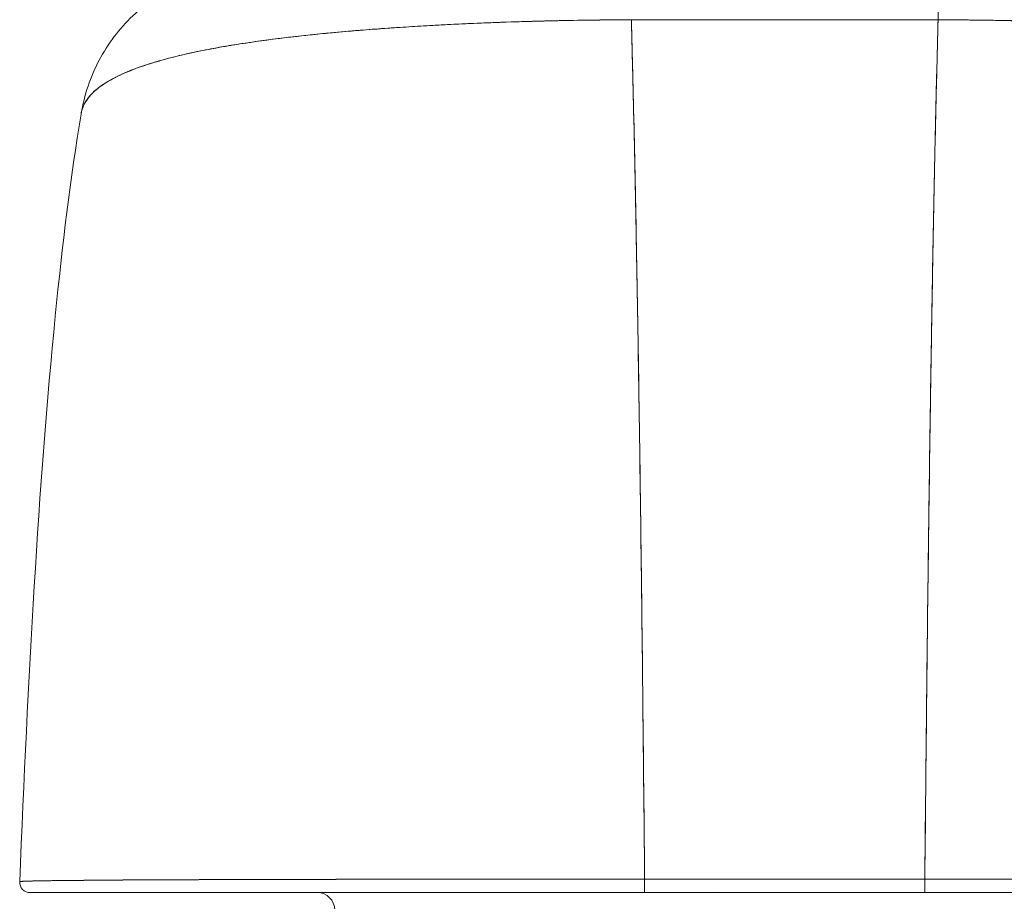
# Model space of a CAD drawing. Header units: inches. Extents: x 10 to 331, y 10 to 212.
# Tile 54 of 145: x 34.268 to 35.38, y 202.32 to 203.315. Entities that reach past the tile are written whole.
import ezdxf

# ---------------------------------------------------------------- set-up
doc = ezdxf.new("R2010")
doc.units = ezdxf.units.IN
doc.header["$LTSCALE"] = 20
doc.header["$MEASUREMENT"] = 0
doc.layers.add('Visible (ANSI)', color=7, linetype='Continuous', lineweight=5)

msp = doc.modelspace()

# ---------------------------------------------------------------- linework, layer by layer
at = {"layer": 'Visible (ANSI)'}
for p, q in [((34.3958, 202.3444), (34.3958, 202.3444)), ((34.4155, 202.3445), (34.4155, 202.3445)), ((34.6388, 202.3452), (34.6388, 202.3452)), ((34.655, 202.3452), (34.655, 202.3452)), ((34.9738, 202.3455), (35.29, 202.3455)), ((34.9932, 202.3455), (34.9932, 202.3455)), ((35.0532, 202.3455), (35.0532, 202.3455)), ((35.0532, 202.3455), (35.0532, 202.3455)), ((35.065, 202.3455), (35.065, 202.3455)), ((35.065, 202.3455), (35.065, 202.3455)), ((35.1988, 202.3455), (35.1988, 202.3455)), ((35.1988, 202.3455), (35.1988, 202.3455)), ((35.2706, 202.3455), (35.2706, 202.3455)), ((34.9738, 202.3302), (35.29, 202.3302)), ((34.9932, 202.3302), (34.9932, 202.3302)), ((35.2706, 202.3302), (35.2706, 202.3302))]:
    msp.add_line(p, q, dxfattribs=at)
for centre, radius, start, end in [((34.2803, 202.342), 0.0118, 177.7242, 270), ((34.2803, 202.342), 0.0118, 177.7242, 270), ((34.6043, 202.3105), 0.0197, 0, 90)]:
    msp.add_arc(centre, radius, start, end, dxfattribs=at)
for centre, major_axis, ratio, start_param, end_param in [((35.305, 203.1767), (0, 0.1968), 0.00001, 0.003388, 0.795993), ((34.5674, 203.1767), (0, 0.1969), 0.993149, 1.161114, 1.161315), ((34.5336, 203.1767), (0, 0.1969), 0.99821, 1.344369, 1.344859), ((34.5336, 203.1767), (0, -0.1969), 0.99821, 4.485962, 4.486452), ((34.9738, 202.342), (0, -0.0118), 0.00001, 0.000102, 1.866377), ((34.9738, 202.342), (0, -0.0118), 0.000027, 0.000335, 1.866224), ((35.29, 202.342), (0, -0.0118), 0.000027, 4.416961, 6.282876), ((35.29, 202.342), (0, -0.0118), 0.00001, 0, 1.866314), ((35.0532, 202.3269), (0, 0.00787), 0.00001, 0.970705, 0.971039), ((35.065, 202.3269), (0, 0.0197), 0.00001, 4.881537, 4.881631), ((35.065, 202.3269), (0, -0.0197), 0.00001, 4.543344, 4.543438), ((35.1988, 202.3269), (0, 0.0197), 0.00001, 1.399777, 1.399873), ((35.1988, 202.3269), (0, -0.0197), 0.00001, 1.739857, 1.739951)]:
    msp.add_ellipse(centre, major_axis=major_axis, ratio=ratio, start_param=start_param, end_param=end_param, dxfattribs=at)
for points, knots in [([(34.3378, 203.2088), (34.3413, 203.2297), (34.3483, 203.2504), (34.3681, 203.2876), (34.381, 203.3047), (34.4113, 203.3336), (34.429, 203.3457), (34.4668, 203.3636), (34.4874, 203.3695), (34.516, 203.373), (34.5241, 203.3735), (34.532, 203.3735)], [0, 0, 0, 0, 0.1620879, 0.1620879, 0.3213067, 0.3213067, 0.4806285, 0.4806285, 0.6399465, 0.6399465, 0.7007573, 0.7007573, 0.7007573, 0.7007573]), ([(34.3377, 203.2083), (34.3377, 203.2084), (34.3378, 203.2085), (34.3378, 203.2086), (34.3386, 203.2134), (34.3404, 203.2183), (34.3435, 203.2231), (34.3435, 203.2232), (34.3436, 203.2233), (34.3437, 203.2234), (34.3468, 203.2283), (34.3511, 203.2329), (34.3566, 203.2373), (34.3593, 203.2395), (34.3623, 203.2416), (34.3656, 203.2436), (34.3687, 203.2456), (34.3721, 203.2475), (34.3757, 203.2493), (34.3767, 203.2498), (34.3776, 203.2503), (34.3786, 203.2507), (34.3878, 203.2552), (34.3984, 203.2594), (34.4101, 203.2634), (34.417, 203.2656), (34.4242, 203.2678), (34.4318, 203.2699), (34.438, 203.2716), (34.4444, 203.2732), (34.4511, 203.2748), (34.4665, 203.2784), (34.4831, 203.2817), (34.5007, 203.2847), (34.5028, 203.2851), (34.5048, 203.2854), (34.5069, 203.2858), (34.5158, 203.2872), (34.5251, 203.2886), (34.5345, 203.29), (34.542, 203.2911), (34.5497, 203.2921), (34.5575, 203.2931), (34.5701, 203.2947), (34.583, 203.2962), (34.5962, 203.2975), (34.6039, 203.2984), (34.6116, 203.2991), (34.6194, 203.2999), (34.6406, 203.3019), (34.6623, 203.3036), (34.6839, 203.3051), (34.6872, 203.3054), (34.6906, 203.3056), (34.6939, 203.3058), (34.7123, 203.307), (34.7306, 203.3081), (34.7485, 203.309), (34.7624, 203.3098), (34.7762, 203.3104), (34.7898, 203.3109), (34.7967, 203.3112), (34.8036, 203.3115), (34.8104, 203.3117), (34.8299, 203.3124), (34.8489, 203.313), (34.8675, 203.3134), (34.8713, 203.3135), (34.875, 203.3136), (34.8788, 203.3137), (34.892, 203.314), (34.905, 203.3142), (34.9176, 203.3143), (34.9323, 203.3145), (34.9463, 203.3146), (34.9588, 203.3147)], [0.0528071, 0.0528071, 0.0528071, 0.0528071, 0.0539723, 0.0539723, 0.0539723, 0.1098872, 0.1098872, 0.1098872, 0.1111111, 0.1111111, 0.1111111, 0.1678395, 0.1678395, 0.1678395, 0.195541, 0.195541, 0.195541, 0.2222222, 0.2222222, 0.2222222, 0.2290682, 0.2290682, 0.2290682, 0.2949275, 0.2949275, 0.2949275, 0.3333333, 0.3333333, 0.3333333, 0.3644211, 0.3644211, 0.3644211, 0.4362041, 0.4362041, 0.4362041, 0.4444444, 0.4444444, 0.4444444, 0.4804974, 0.4804974, 0.4804974, 0.5092271, 0.5092271, 0.5092271, 0.5555556, 0.5555556, 0.5555556, 0.5823886, 0.5823886, 0.5823886, 0.6553745, 0.6553745, 0.6553745, 0.6666667, 0.6666667, 0.6666667, 0.7290537, 0.7290537, 0.7290537, 0.7777778, 0.7777778, 0.7777778, 0.8029174, 0.8029174, 0.8029174, 0.8744925, 0.8744925, 0.8744925, 0.8888889, 0.8888889, 0.8888889, 0.9398728, 0.9398728, 0.9398728, 1, 1, 1, 1]), ([(34.9588, 203.3147), (34.947, 203.3147), (34.935, 203.3146), (34.9231, 203.3144), (34.9099, 203.3143), (34.8968, 203.3141), (34.8836, 203.3138), (34.8751, 203.3136), (34.8665, 203.3134), (34.858, 203.3132), (34.8522, 203.3131), (34.8464, 203.3129), (34.8406, 203.3127), (34.825, 203.3123), (34.8095, 203.3117), (34.794, 203.3111), (34.7822, 203.3106), (34.7703, 203.3101), (34.7586, 203.3095), (34.7538, 203.3093), (34.749, 203.3091), (34.7442, 203.3088), (34.7263, 203.3079), (34.7087, 203.3068), (34.6913, 203.3056), (34.6817, 203.305), (34.6722, 203.3043), (34.6628, 203.3036), (34.6538, 203.3029), (34.6448, 203.3021), (34.636, 203.3014), (34.6166, 203.2997), (34.5977, 203.2978), (34.5795, 203.2957), (34.5773, 203.2955), (34.5752, 203.2952), (34.5731, 203.295), (34.5557, 203.2929), (34.539, 203.2907), (34.523, 203.2883), (34.5126, 203.2867), (34.5025, 203.2851), (34.4928, 203.2833), (34.4848, 203.2819), (34.4771, 203.2804), (34.4696, 203.2789), (34.4542, 203.2757), (34.4398, 203.2722), (34.4266, 203.2685), (34.4262, 203.2684), (34.4258, 203.2682), (34.4254, 203.2681), (34.4144, 203.265), (34.4044, 203.2616), (34.3952, 203.258), (34.3877, 203.2551), (34.3808, 203.252), (34.3747, 203.2487), (34.3741, 203.2484), (34.3735, 203.2481), (34.3729, 203.2478), (34.3672, 203.2447), (34.3621, 203.2414), (34.3576, 203.238), (34.3537, 203.235), (34.3504, 203.2319), (34.3476, 203.2286), (34.3465, 203.2274), (34.3455, 203.226), (34.3445, 203.2247), (34.3434, 203.2231), (34.3423, 203.2214), (34.3415, 203.2197), (34.34, 203.2169), (34.339, 203.2141), (34.3383, 203.2112), (34.3381, 203.2104), (34.338, 203.2096), (34.3378, 203.2088)], [0, 0, 0, 0, 0.0395519, 0.0395519, 0.0395519, 0.0829776, 0.0829776, 0.0829776, 0.1111111, 0.1111111, 0.1111111, 0.130351, 0.130351, 0.130351, 0.1822686, 0.1822686, 0.1822686, 0.2222222, 0.2222222, 0.2222222, 0.2386312, 0.2386312, 0.2386312, 0.2996771, 0.2996771, 0.2996771, 0.3333333, 0.3333333, 0.3333333, 0.3655628, 0.3655628, 0.3655628, 0.4361491, 0.4361491, 0.4361491, 0.4444444, 0.4444444, 0.4444444, 0.5119023, 0.5119023, 0.5119023, 0.5555556, 0.5555556, 0.5555556, 0.5911944, 0.5911944, 0.5911944, 0.6643626, 0.6643626, 0.6643626, 0.6666667, 0.6666667, 0.6666667, 0.7276645, 0.7276645, 0.7276645, 0.7777778, 0.7777778, 0.7777778, 0.7825579, 0.7825579, 0.7825579, 0.8302948, 0.8302948, 0.8302948, 0.872238, 0.872238, 0.872238, 0.8888889, 0.8888889, 0.8888889, 0.9095682, 0.9095682, 0.9095682, 0.942962, 0.942962, 0.942962, 0.9519884, 0.9519884, 0.9519884, 0.9519884]), ([(34.9738, 202.3455), (34.9733, 202.3994), (34.9727, 202.4517), (34.9722, 202.5022), (34.9717, 202.5528), (34.9711, 202.6016), (34.9706, 202.6486), (34.97, 202.6957), (34.9695, 202.7411), (34.9689, 202.7847), (34.9683, 202.8283), (34.9677, 202.8703), (34.967, 202.9105), (34.9664, 202.9507), (34.9658, 202.9893), (34.9651, 203.0262), (34.9645, 203.0631), (34.9638, 203.0983), (34.9631, 203.132), (34.9624, 203.1656), (34.9617, 203.1977), (34.961, 203.2281), (34.9603, 203.2585), (34.9595, 203.2874), (34.9588, 203.3147)], [0.0000004, 0.0000004, 0.0000004, 0.0000004, 0.1250508, 0.1250508, 0.1250508, 0.2501057, 0.2501057, 0.2501057, 0.3751607, 0.3751607, 0.3751607, 0.5002156, 0.5002156, 0.5002156, 0.6252706, 0.6252706, 0.6252706, 0.7503255, 0.7503255, 0.7503255, 0.8753805, 0.8753805, 0.8753805, 1, 1, 1, 1]), ([(34.9588, 203.3147), (34.9799, 203.3147), (35.0024, 203.3147), (35.0227, 203.3147), (35.0273, 203.3147), (35.0319, 203.3147), (35.0363, 203.3147), (35.0511, 203.3147), (35.0651, 203.3147), (35.0788, 203.3147), (35.0811, 203.3147), (35.0834, 203.3147), (35.0857, 203.3147), (35.0968, 203.3147), (35.1078, 203.3147), (35.1183, 203.3147), (35.1228, 203.3147), (35.1273, 203.3147), (35.1318, 203.3147), (35.1365, 203.3147), (35.1409, 203.3147), (35.1454, 203.3147), (35.156, 203.3147), (35.167, 203.3147), (35.1781, 203.3147), (35.1804, 203.3147), (35.1827, 203.3147), (35.185, 203.3147), (35.1987, 203.3147), (35.2127, 203.3147), (35.2275, 203.3147), (35.2319, 203.3147), (35.2364, 203.3147), (35.2411, 203.3147), (35.2614, 203.3147), (35.2839, 203.3147), (35.305, 203.3147)], [0, 0, 0, 0, 0.166667, 0.166667, 0.166667, 0.20499, 0.20499, 0.20499, 0.333333, 0.333333, 0.333333, 0.354537, 0.354537, 0.354537, 0.456696, 0.456696, 0.456696, 0.5, 0.5, 0.5, 0.543586, 0.543586, 0.543586, 0.645594, 0.645594, 0.645594, 0.666667, 0.666667, 0.666667, 0.795017, 0.795017, 0.795017, 0.833333, 0.833333, 0.833333, 1, 1, 1, 1]), ([(34.9588, 203.3147), (34.9593, 203.2947), (34.9599, 203.2739), (34.9604, 203.2523), (34.9615, 203.2092), (34.9625, 203.1629), (34.9635, 203.1131), (34.9645, 203.0633), (34.9654, 203.0101), (34.9664, 202.9534), (34.9673, 202.8967), (34.9682, 202.8364), (34.969, 202.7725), (34.9699, 202.7086), (34.9707, 202.6411), (34.9715, 202.5699), (34.9723, 202.4988), (34.973, 202.4239), (34.9738, 202.3455)], [0, 0, 0, 0, 0.09109, 0.09109, 0.09109, 0.272872, 0.272872, 0.272872, 0.454654, 0.454654, 0.454654, 0.636436, 0.636436, 0.636436, 0.818218, 0.818218, 0.818218, 0.9999996, 0.9999996, 0.9999996, 0.9999996]), ([(35.29, 202.3455), (35.2908, 202.4239), (35.2915, 202.4988), (35.2923, 202.5699), (35.2931, 202.6411), (35.2939, 202.7086), (35.2948, 202.7725), (35.2956, 202.8364), (35.2965, 202.8967), (35.2974, 202.9534), (35.2984, 203.0101), (35.2993, 203.0633), (35.3003, 203.1131), (35.3013, 203.1629), (35.3023, 203.2092), (35.3034, 203.2523), (35.3039, 203.2739), (35.3045, 203.2947), (35.305, 203.3147)], [0.0000004, 0.0000004, 0.0000004, 0.0000004, 0.181782, 0.181782, 0.181782, 0.363564, 0.363564, 0.363564, 0.545346, 0.545346, 0.545346, 0.727128, 0.727128, 0.727128, 0.90891, 0.90891, 0.90891, 1, 1, 1, 1]), ([(35.305, 203.3147), (35.3043, 203.2874), (35.3035, 203.2585), (35.3028, 203.2281), (35.3021, 203.1977), (35.3014, 203.1656), (35.3007, 203.132), (35.3, 203.0983), (35.2993, 203.0631), (35.2987, 203.0262), (35.298, 202.9893), (35.2974, 202.9507), (35.2968, 202.9105), (35.2961, 202.8703), (35.2955, 202.8283), (35.2949, 202.7847), (35.2943, 202.7411), (35.2938, 202.6957), (35.2932, 202.6486), (35.2926, 202.6016), (35.2921, 202.5528), (35.2916, 202.5022), (35.291, 202.4517), (35.2905, 202.3994), (35.29, 202.3455)], [0, 0, 0, 0, 0.1246195, 0.1246195, 0.1246195, 0.2496745, 0.2496745, 0.2496745, 0.3747294, 0.3747294, 0.3747294, 0.4997844, 0.4997844, 0.4997844, 0.6248393, 0.6248393, 0.6248393, 0.7498943, 0.7498943, 0.7498943, 0.8749492, 0.8749492, 0.8749492, 0.9999996, 0.9999996, 0.9999996, 0.9999996]), ([(35.305, 203.3147), (35.3175, 203.3146), (35.3315, 203.3145), (35.3462, 203.3143), (35.3585, 203.3142), (35.3714, 203.314), (35.3843, 203.3137), (35.3883, 203.3136), (35.3923, 203.3135), (35.3963, 203.3134), (35.4149, 203.313), (35.4339, 203.3124), (35.4533, 203.3117), (35.4597, 203.3115), (35.466, 203.3113), (35.4725, 203.311), (35.4865, 203.3104), (35.5008, 203.3098), (35.5153, 203.309), (35.5324, 203.3082), (35.5498, 203.3071), (35.5674, 203.306), (35.5716, 203.3057), (35.5757, 203.3054), (35.5799, 203.3051), (35.6014, 203.3036), (35.6231, 203.3019), (35.6444, 203.2999), (35.6514, 203.2992), (35.6583, 203.2985), (35.6651, 203.2978), (35.6791, 203.2963), (35.6929, 203.2948), (35.7063, 203.2931), (35.7141, 203.2921), (35.7218, 203.291), (35.7293, 203.29), (35.7382, 203.2887), (35.7469, 203.2874), (35.7553, 203.286), (35.7579, 203.2856), (35.7605, 203.2852), (35.7631, 203.2847), (35.7807, 203.2817), (35.7973, 203.2784), (35.8127, 203.2748), (35.8191, 203.2733), (35.8253, 203.2717), (35.8312, 203.2701), (35.8391, 203.268), (35.8466, 203.2657), (35.8537, 203.2634), (35.8654, 203.2595), (35.876, 203.2552), (35.8852, 203.2507), (35.8861, 203.2503), (35.887, 203.2499), (35.8879, 203.2494), (35.8916, 203.2475), (35.895, 203.2456), (35.8982, 203.2436), (35.9015, 203.2416), (35.9045, 203.2395), (35.9072, 203.2374), (35.9127, 203.233), (35.917, 203.2283), (35.9201, 203.2235), (35.9202, 203.2233), (35.9203, 203.2232), (35.9203, 203.2231), (35.9234, 203.2183), (35.9252, 203.2134), (35.926, 203.2086), (35.926, 203.2085), (35.926, 203.2084), (35.9261, 203.2083)], [0, 0, 0, 0, 0.060624, 0.060624, 0.060624, 0.1111111, 0.1111111, 0.1111111, 0.1265869, 0.1265869, 0.1265869, 0.1987914, 0.1987914, 0.1987914, 0.2222222, 0.2222222, 0.2222222, 0.273294, 0.273294, 0.273294, 0.3333333, 0.3333333, 0.3333333, 0.3474368, 0.3474368, 0.3474368, 0.4205222, 0.4205222, 0.4205222, 0.4444444, 0.4444444, 0.4444444, 0.4933991, 0.4933991, 0.4933991, 0.5219496, 0.5219496, 0.5219496, 0.5555556, 0.5555556, 0.5555556, 0.5658861, 0.5658861, 0.5658861, 0.6371166, 0.6371166, 0.6371166, 0.6666667, 0.6666667, 0.6666667, 0.7059933, 0.7059933, 0.7059933, 0.7713333, 0.7713333, 0.7713333, 0.7777778, 0.7777778, 0.7777778, 0.804681, 0.804681, 0.804681, 0.8323648, 0.8323648, 0.8323648, 0.8888889, 0.8888889, 0.8888889, 0.8902659, 0.8902659, 0.8902659, 0.9461063, 0.9461063, 0.9461063, 0.9472693, 0.9472693, 0.9472693, 0.9472693]), ([(35.926, 203.2088), (35.9259, 203.2094), (35.9258, 203.2099), (35.9257, 203.2104), (35.9251, 203.2132), (35.9242, 203.2159), (35.9229, 203.2185), (35.9219, 203.2206), (35.9207, 203.2227), (35.9193, 203.2247), (35.9187, 203.2255), (35.9182, 203.2262), (35.9176, 203.227), (35.9152, 203.23), (35.9123, 203.2329), (35.909, 203.2357), (35.9053, 203.2389), (35.9011, 203.2419), (35.8963, 203.2447), (35.894, 203.2461), (35.8916, 203.2474), (35.8891, 203.2487), (35.8857, 203.2506), (35.882, 203.2524), (35.878, 203.2541), (35.8704, 203.2575), (35.8619, 203.2607), (35.8528, 203.2637), (35.8482, 203.2652), (35.8434, 203.2667), (35.8384, 203.2681), (35.832, 203.27), (35.8254, 203.2717), (35.8185, 203.2734), (35.8044, 203.2769), (35.7893, 203.28), (35.7733, 203.2829), (35.7725, 203.2831), (35.7718, 203.2832), (35.771, 203.2833), (35.755, 203.2862), (35.7381, 203.2888), (35.7205, 203.2912), (35.7108, 203.2925), (35.7009, 203.2938), (35.6907, 203.295), (35.6825, 203.2959), (35.6741, 203.2969), (35.6656, 203.2977), (35.648, 203.2996), (35.6298, 203.3013), (35.6113, 203.3028), (35.6079, 203.303), (35.6045, 203.3033), (35.601, 203.3036), (35.5872, 203.3046), (35.5731, 203.3056), (35.5589, 203.3065), (35.5425, 203.3076), (35.5258, 203.3085), (35.509, 203.3094), (35.5077, 203.3094), (35.5064, 203.3095), (35.5052, 203.3096), (35.4908, 203.3102), (35.4763, 203.3109), (35.4617, 203.3114), (35.4471, 203.312), (35.4324, 203.3125), (35.4176, 203.3129), (35.4136, 203.313), (35.4097, 203.3131), (35.4058, 203.3132), (35.3961, 203.3135), (35.3865, 203.3137), (35.3768, 203.3139), (35.3642, 203.3141), (35.3517, 203.3143), (35.3392, 203.3144), (35.3277, 203.3146), (35.3163, 203.3147), (35.305, 203.3147)], [0.0479989, 0.0479989, 0.0479989, 0.0479989, 0.0540743, 0.0540743, 0.0540743, 0.0856527, 0.0856527, 0.0856527, 0.1111111, 0.1111111, 0.1111111, 0.1205644, 0.1205644, 0.1205644, 0.1591176, 0.1591176, 0.1591176, 0.202025, 0.202025, 0.202025, 0.2222222, 0.2222222, 0.2222222, 0.25045, 0.25045, 0.25045, 0.305586, 0.305586, 0.305586, 0.3333333, 0.3333333, 0.3333333, 0.3688988, 0.3688988, 0.3688988, 0.4411046, 0.4411046, 0.4411046, 0.4444444, 0.4444444, 0.4444444, 0.5160884, 0.5160884, 0.5160884, 0.5555556, 0.5555556, 0.5555556, 0.5876754, 0.5876754, 0.5876754, 0.6544159, 0.6544159, 0.6544159, 0.6666667, 0.6666667, 0.6666667, 0.7161429, 0.7161429, 0.7161429, 0.7734695, 0.7734695, 0.7734695, 0.7777778, 0.7777778, 0.7777778, 0.8266877, 0.8266877, 0.8266877, 0.8758248, 0.8758248, 0.8758248, 0.8888889, 0.8888889, 0.8888889, 0.9207769, 0.9207769, 0.9207769, 0.9621735, 0.9621735, 0.9621735, 1, 1, 1, 1]), ([(34.2685, 202.3425), (34.2777, 202.5715), (34.2897, 202.79), (34.3166, 203.0606), (34.3258, 203.1365), (34.3377, 203.2083)], [0, 0, 0, 0, 1.849259, 1.849259, 2.628409, 2.628409, 2.628409, 2.628409]), ([(34.2685, 202.3425), (34.2685, 202.3426), (34.2686, 202.3426), (34.2689, 202.3426), (34.2692, 202.3427), (34.2697, 202.3427), (34.2704, 202.3428), (34.2711, 202.3429), (34.2721, 202.3429), (34.2732, 202.343), (34.2745, 202.343), (34.276, 202.3431), (34.2778, 202.3431), (34.2791, 202.3432), (34.2805, 202.3432), (34.2821, 202.3432), (34.2829, 202.3433), (34.2837, 202.3433), (34.2846, 202.3433), (34.2874, 202.3434), (34.2906, 202.3434), (34.2941, 202.3435), (34.298, 202.3436), (34.3023, 202.3436), (34.3071, 202.3437), (34.3118, 202.3438), (34.317, 202.3438), (34.3225, 202.3439), (34.3231, 202.3439), (34.3237, 202.3439), (34.3243, 202.3439), (34.3311, 202.344), (34.3386, 202.344), (34.3466, 202.3441), (34.3555, 202.3442), (34.3652, 202.3442), (34.3755, 202.3443), (34.3796, 202.3443), (34.3838, 202.3444), (34.3881, 202.3444), (34.3959, 202.3444), (34.4041, 202.3445), (34.4126, 202.3445), (34.4262, 202.3446), (34.4407, 202.3446), (34.4559, 202.3447), (34.4625, 202.3447), (34.4692, 202.3448), (34.476, 202.3448), (34.4836, 202.3448), (34.4914, 202.3448), (34.4993, 202.3449), (34.5126, 202.3449), (34.5264, 202.3449), (34.5405, 202.345), (34.5533, 202.345), (34.5663, 202.345), (34.5797, 202.3451), (34.5808, 202.3451), (34.5819, 202.3451), (34.583, 202.3451), (34.594, 202.3451), (34.6053, 202.3451), (34.6167, 202.3451), (34.628, 202.3452), (34.6396, 202.3452), (34.6512, 202.3452), (34.6618, 202.3452), (34.6725, 202.3452), (34.6833, 202.3453), (34.6904, 202.3453), (34.6976, 202.3453), (34.7048, 202.3453), (34.7075, 202.3453), (34.7103, 202.3453), (34.713, 202.3453), (34.7221, 202.3453), (34.7313, 202.3453), (34.7406, 202.3453), (34.7491, 202.3453), (34.7576, 202.3454), (34.7662, 202.3454), (34.7741, 202.3454), (34.782, 202.3454), (34.79, 202.3454), (34.7974, 202.3454), (34.8048, 202.3454), (34.8123, 202.3454), (34.8191, 202.3454), (34.826, 202.3454), (34.8329, 202.3454), (34.8342, 202.3454), (34.8355, 202.3454), (34.8367, 202.3454), (34.8418, 202.3454), (34.8468, 202.3454), (34.8519, 202.3454), (34.8576, 202.3454), (34.8633, 202.3454), (34.869, 202.3454), (34.874, 202.3454), (34.879, 202.3454), (34.884, 202.3454), (34.8884, 202.3454), (34.8928, 202.3454), (34.8972, 202.3454), (34.9011, 202.3455), (34.905, 202.3455), (34.9089, 202.3455), (34.9124, 202.3455), (34.9159, 202.3455), (34.9194, 202.3455), (34.9226, 202.3455), (34.9258, 202.3455), (34.9289, 202.3455), (34.9319, 202.3455), (34.9349, 202.3455), (34.9379, 202.3455), (34.9407, 202.3455), (34.9435, 202.3455), (34.9464, 202.3455), (34.949, 202.3455), (34.9516, 202.3455), (34.9543, 202.3455), (34.9567, 202.3455), (34.9591, 202.3455), (34.9616, 202.3455), (34.9637, 202.3455), (34.9659, 202.3455), (34.9681, 202.3455), (34.97, 202.3455), (34.9719, 202.3455), (34.9738, 202.3455)], [0, 0, 0, 0, 0.022163, 0.022163, 0.022163, 0.046721, 0.046721, 0.046721, 0.07375, 0.07375, 0.07375, 0.103441, 0.103441, 0.103441, 0.125, 0.125, 0.125, 0.135958, 0.135958, 0.135958, 0.171628, 0.171628, 0.171628, 0.210936, 0.210936, 0.210936, 0.25, 0.25, 0.25, 0.254076, 0.254076, 0.254076, 0.301415, 0.301415, 0.301415, 0.354208, 0.354208, 0.354208, 0.375, 0.375, 0.375, 0.413119, 0.413119, 0.413119, 0.473883, 0.473883, 0.473883, 0.5, 0.5, 0.5, 0.529014, 0.529014, 0.529014, 0.577715, 0.577715, 0.577715, 0.621414, 0.621414, 0.621414, 0.625, 0.625, 0.625, 0.66093, 0.66093, 0.66093, 0.696579, 0.696579, 0.696579, 0.728771, 0.728771, 0.728771, 0.75, 0.75, 0.75, 0.757976, 0.757976, 0.757976, 0.784626, 0.784626, 0.784626, 0.80904, 0.80904, 0.80904, 0.83151, 0.83151, 0.83151, 0.852308, 0.852308, 0.852308, 0.871433, 0.871433, 0.871433, 0.875, 0.875, 0.875, 0.888962, 0.888962, 0.888962, 0.904641, 0.904641, 0.904641, 0.918368, 0.918368, 0.918368, 0.930426, 0.930426, 0.930426, 0.941092, 0.941092, 0.941092, 0.950638, 0.950638, 0.950638, 0.959335, 0.959335, 0.959335, 0.967454, 0.967454, 0.967454, 0.975136, 0.975136, 0.975136, 0.982323, 0.982323, 0.982323, 0.988932, 0.988932, 0.988932, 0.994877, 0.994877, 0.994877, 1, 1, 1, 1]), ([(34.9738, 202.3455), (34.9613, 202.3455), (34.9471, 202.3455), (34.9322, 202.3455), (34.9263, 202.3455), (34.9204, 202.3455), (34.9143, 202.3455), (34.9031, 202.3454), (34.8918, 202.3454), (34.8801, 202.3454), (34.8696, 202.3454), (34.8589, 202.3454), (34.8479, 202.3454), (34.8386, 202.3454), (34.8291, 202.3454), (34.8194, 202.3454), (34.805, 202.3454), (34.7902, 202.3454), (34.775, 202.3454), (34.7676, 202.3454), (34.76, 202.3454), (34.7524, 202.3453), (34.7341, 202.3453), (34.7154, 202.3453), (34.6962, 202.3453), (34.6914, 202.3453), (34.6865, 202.3453), (34.6816, 202.3453), (34.659, 202.3452), (34.6359, 202.3452), (34.6125, 202.3451), (34.6116, 202.3451), (34.6107, 202.3451), (34.6098, 202.3451), (34.5867, 202.3451), (34.5634, 202.345), (34.5399, 202.345), (34.5352, 202.345), (34.5304, 202.3449), (34.5257, 202.3449), (34.5086, 202.3449), (34.4915, 202.3448), (34.4747, 202.3448), (34.4628, 202.3447), (34.451, 202.3447), (34.4396, 202.3446), (34.4318, 202.3446), (34.4241, 202.3446), (34.4166, 202.3445), (34.3989, 202.3445), (34.3823, 202.3444), (34.3674, 202.3443), (34.3665, 202.3442), (34.3655, 202.3442), (34.3646, 202.3442), (34.3511, 202.3441), (34.3391, 202.344), (34.3284, 202.3439), (34.3217, 202.3439), (34.3156, 202.3438), (34.31, 202.3437), (34.3063, 202.3437), (34.3029, 202.3436), (34.2998, 202.3436), (34.2921, 202.3435), (34.2859, 202.3434), (34.2811, 202.3432), (34.2799, 202.3432), (34.2788, 202.3432), (34.2778, 202.3431), (34.2749, 202.343), (34.2728, 202.3429), (34.2713, 202.3428), (34.2693, 202.3427), (34.2685, 202.3426), (34.2685, 202.3425)], [0, 0, 0, 0, 0.065233, 0.065233, 0.065233, 0.090909, 0.090909, 0.090909, 0.138606, 0.138606, 0.138606, 0.181818, 0.181818, 0.181818, 0.218295, 0.218295, 0.218295, 0.272727, 0.272727, 0.272727, 0.299488, 0.299488, 0.299488, 0.363636, 0.363636, 0.363636, 0.379913, 0.379913, 0.379913, 0.454545, 0.454545, 0.454545, 0.457429, 0.457429, 0.457429, 0.530754, 0.530754, 0.530754, 0.545455, 0.545455, 0.545455, 0.598649, 0.598649, 0.598649, 0.636364, 0.636364, 0.636364, 0.662242, 0.662242, 0.662242, 0.723318, 0.723318, 0.723318, 0.727273, 0.727273, 0.727273, 0.783303, 0.783303, 0.783303, 0.818182, 0.818182, 0.818182, 0.840721, 0.840721, 0.840721, 0.895221, 0.895221, 0.895221, 0.909091, 0.909091, 0.909091, 0.94822, 0.94822, 0.94822, 1, 1, 1, 1]), ([(35.29, 202.3455), (35.2587, 202.3455), (35.2345, 202.3455), (35.2152, 202.3455), (35.1959, 202.3455), (35.1815, 202.3455), (35.1701, 202.3455), (35.1587, 202.3455), (35.1502, 202.3454), (35.1427, 202.3454), (35.1352, 202.3454), (35.1286, 202.3454), (35.1211, 202.3454), (35.1136, 202.3454), (35.1051, 202.3455), (35.0937, 202.3455), (35.0823, 202.3455), (35.0679, 202.3455), (35.0486, 202.3455), (35.0293, 202.3455), (35.0051, 202.3455), (34.9738, 202.3455)], [0, 0, 0, 0, 0.142857, 0.142857, 0.142857, 0.285714, 0.285714, 0.285714, 0.428571, 0.428571, 0.428571, 0.571429, 0.571429, 0.571429, 0.714286, 0.714286, 0.714286, 0.857143, 0.857143, 0.857143, 1, 1, 1, 1]), ([(35.29, 202.3455), (35.2919, 202.3455), (35.2938, 202.3455), (35.2957, 202.3455), (35.2979, 202.3455), (35.3001, 202.3455), (35.3023, 202.3455), (35.3047, 202.3455), (35.3072, 202.3455), (35.3096, 202.3455), (35.3123, 202.3455), (35.3149, 202.3455), (35.3176, 202.3455), (35.3204, 202.3455), (35.3232, 202.3455), (35.326, 202.3455), (35.329, 202.3455), (35.332, 202.3455), (35.335, 202.3455), (35.3382, 202.3455), (35.3414, 202.3455), (35.3446, 202.3455), (35.3481, 202.3455), (35.3516, 202.3455), (35.3551, 202.3455), (35.359, 202.3455), (35.3629, 202.3455), (35.3668, 202.3454), (35.3712, 202.3454), (35.3756, 202.3454), (35.38, 202.3454), (35.385, 202.3454), (35.39, 202.3454), (35.395, 202.3454), (35.4007, 202.3454), (35.4064, 202.3454), (35.4121, 202.3454), (35.4171, 202.3454), (35.4221, 202.3454), (35.427, 202.3454), (35.4284, 202.3454), (35.4298, 202.3454), (35.4312, 202.3454), (35.4381, 202.3454), (35.4449, 202.3454), (35.4518, 202.3454), (35.4592, 202.3454), (35.4667, 202.3454), (35.474, 202.3454), (35.482, 202.3454), (35.49, 202.3454), (35.4978, 202.3454), (35.5064, 202.3454), (35.5149, 202.3453), (35.5234, 202.3453), (35.5326, 202.3453), (35.5417, 202.3453), (35.5508, 202.3453), (35.5535, 202.3453), (35.5562, 202.3453), (35.559, 202.3453), (35.5661, 202.3453), (35.5732, 202.3453), (35.5802, 202.3453), (35.5909, 202.3452), (35.6015, 202.3452), (35.6119, 202.3452), (35.6233, 202.3452), (35.6346, 202.3452), (35.6458, 202.3452), (35.6577, 202.3451), (35.6693, 202.3451), (35.6808, 202.3451), (35.6811, 202.3451), (35.6815, 202.3451), (35.6818, 202.3451), (35.6947, 202.345), (35.7073, 202.345), (35.7196, 202.345), (35.7331, 202.3449), (35.7462, 202.3449), (35.7589, 202.3449), (35.7688, 202.3448), (35.7784, 202.3448), (35.7878, 202.3448), (35.7918, 202.3448), (35.7957, 202.3448), (35.7996, 202.3447), (35.8141, 202.3447), (35.8279, 202.3446), (35.841, 202.3446), (35.8532, 202.3445), (35.8648, 202.3444), (35.8757, 202.3444), (35.8774, 202.3444), (35.879, 202.3444), (35.8805, 202.3444), (35.8921, 202.3443), (35.9028, 202.3442), (35.9128, 202.3441), (35.9216, 202.3441), (35.9298, 202.344), (35.9373, 202.3439), (35.9387, 202.3439), (35.94, 202.3439), (35.9413, 202.3439), (35.9464, 202.3438), (35.9512, 202.3438), (35.9556, 202.3437), (35.9606, 202.3436), (35.9651, 202.3436), (35.9692, 202.3435), (35.9728, 202.3434), (35.9761, 202.3434), (35.979, 202.3433), (35.9799, 202.3433), (35.9808, 202.3433), (35.9817, 202.3432), (35.9832, 202.3432), (35.9846, 202.3432), (35.9859, 202.3431), (35.9877, 202.3431), (35.9893, 202.343), (35.9905, 202.343), (35.9917, 202.3429), (35.9927, 202.3429), (35.9934, 202.3428), (35.9941, 202.3427), (35.9946, 202.3427), (35.9949, 202.3426), (35.9952, 202.3426), (35.9953, 202.3426), (35.9953, 202.3425)], [0, 0, 0, 0, 0.005154, 0.005154, 0.005154, 0.011125, 0.011125, 0.011125, 0.01776, 0.01776, 0.01776, 0.024968, 0.024968, 0.024968, 0.032665, 0.032665, 0.032665, 0.040791, 0.040791, 0.040791, 0.049493, 0.049493, 0.049493, 0.059043, 0.059043, 0.059043, 0.069717, 0.069717, 0.069717, 0.08179, 0.08179, 0.08179, 0.095542, 0.095542, 0.095542, 0.111257, 0.111257, 0.111257, 0.125, 0.125, 0.125, 0.128815, 0.128815, 0.128815, 0.14795, 0.14795, 0.14795, 0.168736, 0.168736, 0.168736, 0.191175, 0.191175, 0.191175, 0.215514, 0.215514, 0.215514, 0.242018, 0.242018, 0.242018, 0.25, 0.25, 0.25, 0.270974, 0.270974, 0.270974, 0.302738, 0.302738, 0.302738, 0.337689, 0.337689, 0.337689, 0.375, 0.375, 0.375, 0.376125, 0.376125, 0.376125, 0.418166, 0.418166, 0.418166, 0.464234, 0.464234, 0.464234, 0.5, 0.5, 0.5, 0.515243, 0.515243, 0.515243, 0.571952, 0.571952, 0.571952, 0.625, 0.625, 0.625, 0.632854, 0.632854, 0.632854, 0.689973, 0.689973, 0.689973, 0.740919, 0.740919, 0.740919, 0.75, 0.75, 0.75, 0.78617, 0.78617, 0.78617, 0.826664, 0.826664, 0.826664, 0.863094, 0.863094, 0.863094, 0.875, 0.875, 0.875, 0.89603, 0.89603, 0.89603, 0.925948, 0.925948, 0.925948, 0.953112, 0.953112, 0.953112, 0.977764, 0.977764, 0.977764, 1, 1, 1, 1]), ([(35.9953, 202.3425), (35.9953, 202.3426), (35.9945, 202.3427), (35.9925, 202.3428), (35.991, 202.3429), (35.9889, 202.343), (35.986, 202.3431), (35.985, 202.3432), (35.9839, 202.3432), (35.9827, 202.3432), (35.9779, 202.3434), (35.9717, 202.3435), (35.964, 202.3436), (35.9609, 202.3436), (35.9575, 202.3437), (35.9538, 202.3437), (35.9482, 202.3438), (35.9421, 202.3439), (35.9354, 202.3439), (35.9247, 202.344), (35.9126, 202.3441), (35.8992, 202.3442), (35.8983, 202.3442), (35.8973, 202.3442), (35.8964, 202.3443), (35.8815, 202.3444), (35.8649, 202.3445), (35.8472, 202.3445), (35.8398, 202.3446), (35.8321, 202.3446), (35.8243, 202.3446), (35.8129, 202.3447), (35.8011, 202.3447), (35.7891, 202.3448), (35.7723, 202.3448), (35.7552, 202.3449), (35.7382, 202.3449), (35.7334, 202.3449), (35.7287, 202.345), (35.7239, 202.345), (35.7004, 202.345), (35.6771, 202.3451), (35.654, 202.3451), (35.6531, 202.3451), (35.6523, 202.3451), (35.6514, 202.3451), (35.6279, 202.3452), (35.6048, 202.3452), (35.5822, 202.3453), (35.5773, 202.3453), (35.5725, 202.3453), (35.5676, 202.3453), (35.5484, 202.3453), (35.5297, 202.3453), (35.5114, 202.3453), (35.5038, 202.3454), (35.4963, 202.3454), (35.4888, 202.3454), (35.4736, 202.3454), (35.4588, 202.3454), (35.4444, 202.3454), (35.4347, 202.3454), (35.4252, 202.3454), (35.4159, 202.3454), (35.4049, 202.3454), (35.3942, 202.3454), (35.3837, 202.3454), (35.372, 202.3454), (35.3607, 202.3454), (35.3495, 202.3455), (35.3434, 202.3455), (35.3375, 202.3455), (35.3316, 202.3455), (35.3167, 202.3455), (35.3025, 202.3455), (35.29, 202.3455)], [0, 0, 0, 0, 0.051762, 0.051762, 0.051762, 0.090909, 0.090909, 0.090909, 0.104756, 0.104756, 0.104756, 0.15926, 0.15926, 0.15926, 0.181818, 0.181818, 0.181818, 0.216639, 0.216639, 0.216639, 0.272727, 0.272727, 0.272727, 0.27663, 0.27663, 0.27663, 0.337872, 0.337872, 0.337872, 0.363636, 0.363636, 0.363636, 0.401523, 0.401523, 0.401523, 0.454545, 0.454545, 0.454545, 0.469339, 0.469339, 0.469339, 0.542657, 0.542657, 0.542657, 0.545455, 0.545455, 0.545455, 0.62016, 0.62016, 0.62016, 0.636364, 0.636364, 0.636364, 0.700569, 0.700569, 0.700569, 0.727273, 0.727273, 0.727273, 0.781747, 0.781747, 0.781747, 0.818182, 0.818182, 0.818182, 0.861421, 0.861421, 0.861421, 0.909091, 0.909091, 0.909091, 0.93478, 0.93478, 0.93478, 1, 1, 1, 1]), ([(34.2803, 202.3302), (34.2804, 202.3302), (34.2848, 202.3302), (34.2937, 202.3302), (34.3026, 202.3302), (34.3159, 202.3302), (34.3334, 202.3302), (34.3509, 202.3302), (34.3726, 202.3302), (34.3979, 202.3302), (34.4232, 202.3302), (34.4522, 202.3302), (34.4844, 202.3302), (34.5165, 202.3302), (34.5518, 202.3302), (34.5896, 202.3302), (34.6273, 202.3302), (34.6675, 202.3302), (34.7093, 202.3302), (34.7512, 202.3302), (34.7949, 202.3302), (34.839, 202.3302), (34.8832, 202.3302), (34.928, 202.3302), (34.9738, 202.3302)], [0, 0, 0, 0, 0.125, 0.125, 0.125, 0.25, 0.25, 0.25, 0.375, 0.375, 0.375, 0.5, 0.5, 0.5, 0.625, 0.625, 0.625, 0.75, 0.75, 0.75, 0.875, 0.875, 0.875, 1, 1, 1, 1]), ([(34.9738, 202.3302), (34.9719, 202.3302), (34.97, 202.3302), (34.9682, 202.3302), (34.966, 202.3302), (34.9639, 202.3302), (34.9617, 202.3302), (34.9594, 202.3302), (34.957, 202.3302), (34.9546, 202.3302), (34.952, 202.3302), (34.9494, 202.3302), (34.9468, 202.3302), (34.944, 202.3302), (34.9412, 202.3302), (34.9385, 202.3302), (34.9355, 202.3302), (34.9326, 202.3302), (34.9297, 202.3302), (34.9265, 202.3302), (34.9234, 202.3302), (34.9203, 202.3302), (34.9168, 202.3302), (34.9134, 202.3302), (34.9099, 202.3302), (34.9061, 202.3302), (34.9023, 202.3302), (34.8984, 202.3302), (34.8941, 202.3302), (34.8898, 202.3302), (34.8854, 202.3302), (34.8805, 202.3302), (34.8756, 202.3302), (34.8707, 202.3302), (34.8651, 202.3302), (34.8595, 202.3302), (34.8539, 202.3302), (34.8476, 202.3302), (34.8414, 202.3302), (34.8352, 202.3302), (34.8284, 202.3302), (34.8216, 202.3302), (34.8149, 202.3302), (34.8076, 202.3302), (34.8003, 202.3302), (34.793, 202.3302), (34.7851, 202.3302), (34.7773, 202.3302), (34.7695, 202.3302), (34.7611, 202.3302), (34.7527, 202.3302), (34.7443, 202.3302), (34.7352, 202.3302), (34.7262, 202.3302), (34.7172, 202.3302), (34.7139, 202.3302), (34.7106, 202.3302), (34.7072, 202.3302), (34.7008, 202.3302), (34.6944, 202.3302), (34.688, 202.3302), (34.6774, 202.3302), (34.6669, 202.3302), (34.6565, 202.3302), (34.645, 202.3302), (34.6336, 202.3302), (34.6225, 202.3302), (34.6101, 202.3302), (34.598, 202.3302), (34.5861, 202.3302), (34.573, 202.3302), (34.5601, 202.3302), (34.5476, 202.3302), (34.5337, 202.3302), (34.5201, 202.3302), (34.507, 202.3302), (34.4985, 202.3302), (34.4902, 202.3302), (34.482, 202.3302), (34.476, 202.3302), (34.4702, 202.3302), (34.4644, 202.3302), (34.4494, 202.3302), (34.4352, 202.3302), (34.4219, 202.3302), (34.4089, 202.3302), (34.3967, 202.3302), (34.3854, 202.3302), (34.3752, 202.3302), (34.3657, 202.3302), (34.357, 202.3302), (34.3491, 202.3302), (34.3418, 202.3302), (34.335, 202.3302), (34.3342, 202.3302), (34.3333, 202.3302), (34.3324, 202.3302), (34.3273, 202.3302), (34.3225, 202.3302), (34.3182, 202.3302), (34.3135, 202.3302), (34.3092, 202.3302), (34.3054, 202.3302), (34.3019, 202.3302), (34.2988, 202.3302), (34.296, 202.3302), (34.2935, 202.3302), (34.2913, 202.3302), (34.2894, 202.3302), (34.2877, 202.3302), (34.2862, 202.3302), (34.2849, 202.3302), (34.2838, 202.3302), (34.2829, 202.3302), (34.2821, 202.3302), (34.2815, 202.3302), (34.281, 202.3302), (34.2807, 202.3302), (34.2804, 202.3302), (34.2803, 202.3302), (34.2803, 202.3302)], [0, 0, 0, 0, 0.005076, 0.005076, 0.005076, 0.010966, 0.010966, 0.010966, 0.017516, 0.017516, 0.017516, 0.024638, 0.024638, 0.024638, 0.03225, 0.03225, 0.03225, 0.040297, 0.040297, 0.040297, 0.048919, 0.048919, 0.048919, 0.058382, 0.058382, 0.058382, 0.068957, 0.068957, 0.068957, 0.080913, 0.080913, 0.080913, 0.094527, 0.094527, 0.094527, 0.110079, 0.110079, 0.110079, 0.127471, 0.127471, 0.127471, 0.14645, 0.14645, 0.14645, 0.167092, 0.167092, 0.167092, 0.189401, 0.189401, 0.189401, 0.21365, 0.21365, 0.21365, 0.240135, 0.240135, 0.240135, 0.25, 0.25, 0.25, 0.269179, 0.269179, 0.269179, 0.301214, 0.301214, 0.301214, 0.336707, 0.336707, 0.336707, 0.376077, 0.376077, 0.376077, 0.419646, 0.419646, 0.419646, 0.468248, 0.468248, 0.468248, 0.5, 0.5, 0.5, 0.523331, 0.523331, 0.523331, 0.584112, 0.584112, 0.584112, 0.643123, 0.643123, 0.643123, 0.696091, 0.696091, 0.696091, 0.74368, 0.74368, 0.74368, 0.75, 0.75, 0.75, 0.787136, 0.787136, 0.787136, 0.826784, 0.826784, 0.826784, 0.862779, 0.862779, 0.862779, 0.895593, 0.895593, 0.895593, 0.925555, 0.925555, 0.925555, 0.952834, 0.952834, 0.952834, 0.977623, 0.977623, 0.977623, 1, 1, 1, 1]), ([(35.29, 202.3302), (35.3358, 202.3302), (35.3806, 202.3302), (35.4247, 202.3302), (35.4689, 202.3302), (35.5126, 202.3302), (35.5545, 202.3302), (35.5963, 202.3302), (35.6365, 202.3302), (35.6742, 202.3302), (35.712, 202.3302), (35.7473, 202.3302), (35.7794, 202.3302), (35.8116, 202.3302), (35.8406, 202.3302), (35.8659, 202.3302), (35.8912, 202.3302), (35.9129, 202.3302), (35.9304, 202.3302), (35.9479, 202.3302), (35.9612, 202.3302), (35.9701, 202.3302), (35.979, 202.3302), (35.9834, 202.3302), (35.9835, 202.3302)], [0, 0, 0, 0, 0.125, 0.125, 0.125, 0.25, 0.25, 0.25, 0.375, 0.375, 0.375, 0.5, 0.5, 0.5, 0.625, 0.625, 0.625, 0.75, 0.75, 0.75, 0.875, 0.875, 0.875, 1, 1, 1, 1]), ([(35.9835, 202.3302), (35.9835, 202.3302), (35.9834, 202.3302), (35.9831, 202.3302), (35.9828, 202.3302), (35.9823, 202.3302), (35.9816, 202.3302), (35.9809, 202.3302), (35.98, 202.3302), (35.9788, 202.3302), (35.9776, 202.3302), (35.9761, 202.3302), (35.9743, 202.3302), (35.9724, 202.3302), (35.9701, 202.3302), (35.9675, 202.3302), (35.9647, 202.3302), (35.9615, 202.3302), (35.9579, 202.3302), (35.9539, 202.3302), (35.9495, 202.3302), (35.9446, 202.3302), (35.9405, 202.3302), (35.9361, 202.3302), (35.9314, 202.3302), (35.9298, 202.3302), (35.9282, 202.3302), (35.9266, 202.3302), (35.9192, 202.3302), (35.9112, 202.3302), (35.9025, 202.3302), (35.8927, 202.3302), (35.8822, 202.3302), (35.8708, 202.3302), (35.8587, 202.3302), (35.8457, 202.3302), (35.8319, 202.3302), (35.8191, 202.3302), (35.8055, 202.3302), (35.7913, 202.3302), (35.7881, 202.3302), (35.785, 202.3302), (35.7818, 202.3302), (35.7719, 202.3302), (35.7617, 202.3302), (35.7513, 202.3302), (35.7388, 202.3302), (35.7259, 202.3302), (35.7126, 202.3302), (35.7006, 202.3302), (35.6881, 202.3302), (35.6755, 202.3302), (35.6639, 202.3302), (35.652, 202.3302), (35.64, 202.3302), (35.6291, 202.3302), (35.6179, 202.3302), (35.6067, 202.3302), (35.5964, 202.3302), (35.586, 202.3302), (35.5755, 202.3302), (35.5693, 202.3302), (35.5629, 202.3302), (35.5566, 202.3302), (35.5532, 202.3302), (35.5499, 202.3302), (35.5466, 202.3302), (35.5376, 202.3302), (35.5287, 202.3302), (35.5196, 202.3302), (35.5113, 202.3302), (35.5029, 202.3302), (35.4945, 202.3302), (35.4867, 202.3302), (35.4789, 202.3302), (35.4711, 202.3302), (35.4638, 202.3302), (35.4565, 202.3302), (35.4492, 202.3302), (35.4424, 202.3302), (35.4357, 202.3302), (35.4289, 202.3302), (35.4227, 202.3302), (35.4164, 202.3302), (35.4102, 202.3302), (35.4046, 202.3302), (35.3989, 202.3302), (35.3933, 202.3302), (35.3884, 202.3302), (35.3835, 202.3302), (35.3785, 202.3302), (35.3742, 202.3302), (35.3699, 202.3302), (35.3655, 202.3302), (35.3617, 202.3302), (35.3578, 202.3302), (35.354, 202.3302), (35.3506, 202.3302), (35.3471, 202.3302), (35.3437, 202.3302), (35.3405, 202.3302), (35.3374, 202.3302), (35.3343, 202.3302), (35.3313, 202.3302), (35.3284, 202.3302), (35.3255, 202.3302), (35.3227, 202.3302), (35.3199, 202.3302), (35.3171, 202.3302), (35.3145, 202.3302), (35.3119, 202.3302), (35.3093, 202.3302), (35.3069, 202.3302), (35.3045, 202.3302), (35.3021, 202.3302), (35.2999, 202.3302), (35.2978, 202.3302), (35.2956, 202.3302), (35.2938, 202.3302), (35.2919, 202.3302), (35.29, 202.3302)], [0, 0, 0, 0, 0.02245, 0.02245, 0.02245, 0.047334, 0.047334, 0.047334, 0.074749, 0.074749, 0.074749, 0.10494, 0.10494, 0.10494, 0.138177, 0.138177, 0.138177, 0.174941, 0.174941, 0.174941, 0.215785, 0.215785, 0.215785, 0.25, 0.25, 0.25, 0.261359, 0.261359, 0.261359, 0.312557, 0.312557, 0.312557, 0.36984, 0.36984, 0.36984, 0.430819, 0.430819, 0.430819, 0.48753, 0.48753, 0.48753, 0.5, 0.5, 0.5, 0.538486, 0.538486, 0.538486, 0.584458, 0.584458, 0.584458, 0.626373, 0.626373, 0.626373, 0.664667, 0.664667, 0.664667, 0.699465, 0.699465, 0.699465, 0.731072, 0.731072, 0.731072, 0.75, 0.75, 0.75, 0.759869, 0.759869, 0.759869, 0.78621, 0.78621, 0.78621, 0.810385, 0.810385, 0.810385, 0.832663, 0.832663, 0.832663, 0.853294, 0.853294, 0.853294, 0.872282, 0.872282, 0.872282, 0.889703, 0.889703, 0.889703, 0.905292, 0.905292, 0.905292, 0.91893, 0.91893, 0.91893, 0.930901, 0.930901, 0.930901, 0.941484, 0.941484, 0.941484, 0.950952, 0.950952, 0.950952, 0.959577, 0.959577, 0.959577, 0.967632, 0.967632, 0.967632, 0.975259, 0.975259, 0.975259, 0.982403, 0.982403, 0.982403, 0.988977, 0.988977, 0.988977, 0.994894, 0.994894, 0.994894, 1, 1, 1, 1])]:
    msp.add_open_spline(points, degree=3, knots=knots, dxfattribs=at)
for points in [[(34.7382, 203.3085), (34.7382, 203.3085), (34.7382, 203.3085), (34.7382, 203.3085)], [(34.4129, 203.2643), (34.4129, 203.2643), (34.4129, 203.2643), (34.4129, 203.2643)], [(35.3019, 203.1901), (35.3019, 203.1901), (35.3019, 203.1901), (35.3019, 203.1901)], [(34.4169, 202.3445), (34.4169, 202.3445), (34.4169, 202.3445), (34.4169, 202.3445)], [(35.0531, 202.3455), (35.0531, 202.3455), (35.0531, 202.3455), (35.0531, 202.3455)], [(35.2106, 202.3455), (35.2106, 202.3455), (35.2106, 202.3455), (35.2106, 202.3455)], [(34.2685, 202.3425), (34.2685, 202.3425), (34.2685, 202.3425), (34.2685, 202.3425)], [(34.2685, 202.3425), (34.2685, 202.3425), (34.2685, 202.3425), (34.2685, 202.3425)], [(35.0531, 202.3302), (35.0531, 202.3302), (35.0531, 202.3302), (35.0531, 202.3302)], [(35.0532, 202.3302), (35.0532, 202.3302), (35.0532, 202.3302), (35.0532, 202.3302)], [(35.2106, 202.3302), (35.2106, 202.3302), (35.2106, 202.3302), (35.2106, 202.3302)]]:
    msp.add_open_spline(points, degree=3, dxfattribs=at)

doc.saveas('drawing.dxf')
